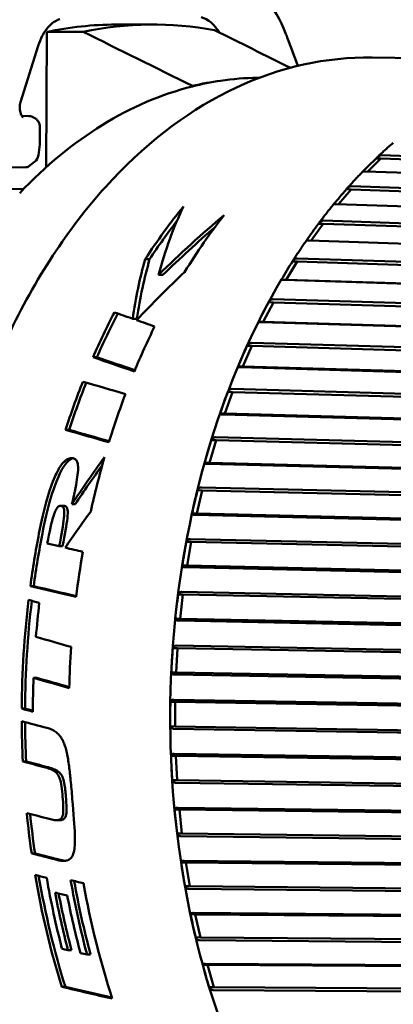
# Model space of a CAD drawing. Header units: millimetres. Extents: x 0 to 4878, y -120 to 1682.
# Tile 217 of 256: x 1468 to 1476, y 1048 to 1069. Entities that reach past the tile are written whole.
import ezdxf

# ---------------------------------------------------------------- set-up
doc = ezdxf.new("R2010")
doc.units = ezdxf.units.MM
doc.header["$LTSCALE"] = 2
doc.layers.add('Sichtbar (ISO)', color=7, linetype='Continuous', lineweight=50)

msp = doc.modelspace()

# ---------------------------------------------------------------- linework, layer by layer
at = {"layer": 'Sichtbar (ISO)'}
for p, q in [((1468.8451, 1065.6063), (1468.8558, 1068.3754)), ((1469.6025, 1068.377), (1468.8558, 1068.3754)), ((1470.2712, 1068.5268), (1471.018, 1068.5283)), ((1473.7777, 1068.2649), (1473.7777, 1068.2649)), ((1468.3195, 1066.9373), (1468.6805, 1068.0906)), ((1475.5197, 1067.8508), (1479.186, 1067.7895)), ((1471.8374, 1067.2714), (1471.8374, 1067.2604)), ((1468.3453, 1066.6583), (1468.4882, 1066.6532)), ((1468.5832, 1066.6265), (1468.6121, 1066.6102)), ((1468.7131, 1066.1015), (1468.7144, 1066.4348)), ((1468.7115, 1066.0744), (1468.6857, 1065.8515)), ((1468.7131, 1066.1014), (1468.7131, 1066.1015)), ((1475.698, 1065.7849), (1475.4296, 1065.5191)), ((1475.698, 1065.7849), (1475.6003, 1065.7865)), ((1484.4516, 1065.4705), (1475.698, 1065.7849)), ((1475.7089, 1065.8496), (1484.3478, 1065.5393)), ((1468.4301, 1065.6073), (1467.2562, 1065.5929)), ((1468.6084, 1065.7155), (1468.4812, 1065.6184)), ((1484.4012, 1065.1969), (1475.377, 1065.521)), ((1468.3867, 1065.1656), (1465.3324, 1065.128)), ((1475.0893, 1065.1524), (1474.8306, 1064.848)), ((1475.0893, 1065.1524), (1474.9916, 1065.154)), ((1487.4644, 1064.7224), (1475.0893, 1065.1524)), ((1475.0966, 1065.218), (1486.3505, 1064.8268)), ((1487.3838, 1064.4118), (1474.7835, 1064.8496)), ((1474.5167, 1064.4472), (1474.2711, 1064.1063)), ((1474.5167, 1064.4472), (1474.419, 1064.4488)), ((1487.1979, 1064.0228), (1474.5167, 1064.4472)), ((1474.5204, 1064.5132), (1487.1329, 1064.091)), ((1486.8409, 1063.6856), (1474.2283, 1064.1077)), ((1470.9633, 1063.7217), (1470.8703, 1063.7206)), ((1473.9843, 1063.7402), (1486.6082, 1063.3352)), ((1473.9842, 1063.6742), (1473.7574, 1063.3036)), ((1473.9842, 1063.6742), (1473.8865, 1063.6758)), ((1486.6768, 1063.2671), (1473.9842, 1063.6742)), ((1471.2357, 1063.4015), (1471.1454, 1063.4004)), ((1473.7574, 1063.3036), (1473.6597, 1063.3053)), ((1486.3391, 1062.8954), (1473.7151, 1063.3003)), ((1486.4501, 1062.8965), (1473.7574, 1063.3036)), ((1473.4954, 1062.8387), (1473.2895, 1062.4416)), ((1473.4954, 1062.8387), (1473.3976, 1062.8403)), ((1473.4918, 1062.9042), (1486.1262, 1062.5177)), ((1486.1985, 1062.4502), (1473.4954, 1062.8387)), ((1470.7001, 1062.5039), (1470.6163, 1062.5029)), ((1473.2895, 1062.4416), (1473.1917, 1062.4433)), ((1485.8818, 1062.0465), (1473.2474, 1062.4329)), ((1485.9926, 1062.0532), (1473.2895, 1062.4416)), ((1473.0536, 1061.9463), (1472.87, 1061.5255)), ((1473.0536, 1061.9463), (1472.9558, 1061.9479)), ((1473.0464, 1062.0108), (1485.6902, 1061.6441)), ((1485.7662, 1061.5777), (1473.0536, 1061.9463)), ((1469.8831, 1061.7168), (1469.8035, 1061.7158)), ((1472.87, 1061.5255), (1472.7722, 1061.5272)), ((1485.4723, 1061.1448), (1472.8284, 1061.5114)), ((1485.5825, 1061.1569), (1472.87, 1061.5255)), ((1472.6618, 1061.0032), (1472.5017, 1060.5615)), ((1472.6618, 1061.0032), (1472.5641, 1061.0048)), ((1472.6511, 1061.0663), (1485.3032, 1060.7205)), ((1485.3827, 1060.6555), (1472.6618, 1061.0032)), ((1472.5017, 1060.5615), (1472.404, 1060.5632)), ((1485.1132, 1060.1964), (1472.4611, 1060.5421)), ((1485.2227, 1060.2139), (1472.5017, 1060.5615)), ((1469.3162, 1060.23), (1469.2423, 1060.2291)), ((1472.3227, 1060.0158), (1472.1873, 1059.5563)), ((1472.3227, 1060.0158), (1472.225, 1060.0174)), ((1472.3086, 1060.0771), (1484.9678, 1059.753)), ((1485.0509, 1059.69), (1472.3227, 1060.0158)), ((1472.1873, 1059.5563), (1472.0896, 1059.5579)), ((1484.8071, 1059.2077), (1472.1478, 1059.5317)), ((1484.9154, 1059.2305), (1472.1873, 1059.5563)), ((1472.0387, 1058.9908), (1471.9289, 1058.5166)), ((1472.0387, 1058.9908), (1471.941, 1058.9924)), ((1472.0213, 1059.0499), (1484.6864, 1058.7483)), ((1484.7728, 1058.6877), (1472.0387, 1058.9908)), ((1469.3701, 1058.7051), (1469.4404, 1058.706)), ((1469.2016, 1058.6742), (1469.1314, 1058.6733)), ((1471.9289, 1058.5166), (1471.8311, 1058.5182)), ((1484.556, 1058.1856), (1471.8908, 1058.487)), ((1484.6629, 1058.2135), (1471.9289, 1058.5166)), ((1471.8117, 1057.9352), (1471.714, 1057.9369)), ((1471.8117, 1057.9352), (1471.7282, 1057.4496)), ((1471.791, 1057.9917), (1484.4609, 1057.7133)), ((1484.5505, 1057.6554), (1471.8117, 1057.9352)), ((1469.1822, 1057.8473), (1469.1133, 1057.8465)), ((1471.7282, 1057.4496), (1471.6304, 1057.4512)), ((1484.3617, 1057.137), (1471.6918, 1057.4152)), ((1484.4669, 1057.1698), (1471.7282, 1057.4496)), ((1468.5889, 1057.0296), (1468.5211, 1057.0287)), ((1471.6195, 1056.9098), (1484.2927, 1056.6551)), ((1471.6432, 1056.8563), (1471.5455, 1056.858)), ((1471.6432, 1056.8563), (1471.5865, 1056.3625)), ((1484.3854, 1056.6003), (1471.6432, 1056.8563)), ((1471.5865, 1056.3625), (1471.4888, 1056.3642)), ((1484.2254, 1056.0691), (1471.5522, 1056.3237)), ((1484.3287, 1056.1065), (1471.5865, 1056.3625)), ((1471.5344, 1055.7615), (1471.4367, 1055.7631)), ((1471.5344, 1055.7615), (1471.505, 1055.2629)), ((1471.5078, 1055.8115), (1484.1831, 1055.5808)), ((1484.2787, 1055.5295), (1471.5344, 1055.7615)), ((1471.505, 1055.2629), (1471.4073, 1055.2645)), ((1484.2492, 1055.031), (1471.505, 1055.2629)), ((1468.652, 1055.1521), (1468.5854, 1055.1513)), ((1484.1482, 1054.9891), (1471.4729, 1055.2197)), ((1471.486, 1054.6581), (1471.3883, 1054.6598)), ((1471.4567, 1054.7045), (1484.1327, 1054.4978)), ((1471.486, 1054.6581), (1471.4841, 1054.1582)), ((1484.231, 1054.4504), (1471.486, 1054.6581)), ((1468.4113, 1054.5238), (1468.3448, 1054.523)), ((1471.4841, 1054.1582), (1471.3863, 1054.1598)), ((1484.1304, 1053.9045), (1471.4544, 1054.111)), ((1484.2291, 1053.9505), (1471.4841, 1054.1582)), ((1468.4336, 1053.4402), (1468.3669, 1053.4394)), ((1471.4984, 1053.5538), (1471.4006, 1053.5554)), ((1471.4666, 1053.5961), (1484.1421, 1053.4135)), ((1471.4984, 1053.5538), (1471.5239, 1053.0559)), ((1484.2428, 1053.3703), (1471.4984, 1053.5538)), ((1471.5239, 1053.0559), (1471.4262, 1053.0575)), ((1484.2683, 1052.8724), (1471.5239, 1053.0559)), ((1484.1724, 1052.8227), (1471.4969, 1053.0051)), ((1471.5714, 1052.4561), (1471.4736, 1052.4577)), ((1471.5373, 1052.494), (1484.2109, 1052.3354)), ((1471.5714, 1052.4561), (1471.6242, 1051.9636)), ((1484.3139, 1052.2966), (1471.5714, 1052.4561)), ((1469.1282, 1052.2396), (1469.0607, 1052.2387)), ((1471.6242, 1051.9636), (1471.5265, 1051.9653)), ((1484.2737, 1051.751), (1471.6001, 1051.9095)), ((1484.3668, 1051.8042), (1471.6242, 1051.9636)), ((1468.6164, 1051.5588), (1468.5482, 1051.558)), ((1471.7046, 1051.3724), (1471.6068, 1051.3741)), ((1471.6685, 1051.4058), (1484.3389, 1051.2707)), ((1471.7046, 1051.3724), (1471.7844, 1050.8888)), ((1484.4439, 1051.2367), (1471.7046, 1051.3724)), ((1471.7844, 1050.8888), (1471.6866, 1050.8904)), ((1484.4336, 1050.6968), (1471.7632, 1050.8317)), ((1484.5237, 1050.753), (1471.7844, 1050.8888)), ((1471.897, 1050.3103), (1471.7993, 1050.3119)), ((1471.8592, 1050.3388), (1484.5252, 1050.2268)), ((1471.897, 1050.3103), (1472.0032, 1049.8387)), ((1484.6318, 1050.1977), (1471.897, 1050.3103)), ((1472.0032, 1049.8387), (1471.9055, 1049.8404)), ((1484.738, 1049.7262), (1472.0032, 1049.8387)), ((1484.6512, 1049.6672), (1471.9853, 1049.7791)), ((1469.3628, 1049.5797), (1469.2912, 1049.5788)), ((1469.753, 1049.4877), (1469.6811, 1049.4868)), ((1472.1474, 1049.2768), (1472.0497, 1049.2785)), ((1472.1082, 1049.3003), (1484.7683, 1049.2108)), ((1472.1474, 1049.2768), (1472.2793, 1048.8206)), ((1484.8765, 1049.1868), (1472.1474, 1049.2768)), ((1469.2374, 1048.8269), (1469.1637, 1048.826)), ((1472.2793, 1048.8206), (1472.1816, 1048.8223)), ((1485.0083, 1048.7306), (1472.2793, 1048.8206)), ((1484.9248, 1048.6694), (1472.2647, 1048.7588))]:
    msp.add_line(p, q, dxfattribs=at)
msp.add_arc((1468.487, 1065.8744), 0.2, 307.36966, 353.40104, dxfattribs=at)
for centre, major_axis, ratio, start_param, end_param in [((1470.8887, 1053.2502), (0.2558, 15.2771), 0.6653497, 6.1698488, 6.4351789), ((1471.8876, 1067.694), (0.0167, 0.9998), 0.6653497, 5.455951, 6.1104356), ((1470.1421, 1053.2627), (0.2555, 15.2632), 0.6653497, 0.0124454, 0.1521157), ((-381.9396, -5808.6181), (-112.0206, 7332.1766), 0.7458892, 5.9169681, 5.9174023), ((-399.9208, -5808.8394), (-68.4028, 7332.7132), 0.7468923, 5.9215409, 5.9218423), ((1473.1333, 1054.6389), (0.2143, 12.7982), 0.6653497, 0.1095584, 0.1778894), ((1473.1278, 1053.2127), (0.2381, 14.2192), 0.6653497, 0.1005205, 0.1619295), ((1473.1333, 1054.6389), (0.2143, 12.7982), 0.6653497, 0.1778894, 0.6281677), ((1468.4846, 1066.5532), (0.0036, 0.0999), 0.6754388, 6.2829721, 6.2831853), ((1468.5128, 1066.0974), (0.1987, -0.023), 0.9320904, 0, 0.0001145), ((1475.5151, 1065.6472), (-0.5311, -0.5229), 0.0542623, 4.4981273, 5.0190144), ((1468.2077, 1065.6611), (-0.2749, 0.0408), 0.0879176, 3.0562969, 3.0563414), ((1474.9143, 1064.9979), (-0.501, -0.5862), 0.0566624, 4.4916446, 5.0219989), ((1477.1618, 1054.5715), (0.2218, 13.2481), 0.6653497, 0.6994292, 0.8196824), ((1480.6621, 1054.5129), (6.7275, -12.7679), 0.5663715, 3.539824, 3.6921858), ((1474.0368, 1054.6238), (-7.9813, -12.4702), 0.5266363, 4.1742551, 4.3074021), ((1478.1247, 1054.5554), (-0.2218, -13.2481), 0.6653497, 3.8602367, 3.9864225), ((1477.1618, 1054.5715), (-0.2201, -13.1482), 0.6653497, 3.8670685, 3.953868), ((1474.0368, 1054.6238), (-7.921, -12.3761), 0.5266363, 4.1938255, 4.3004596), ((1474.3505, 1064.2771), (-0.4674, -0.6456), 0.0582706, 4.4855711, 5.0201941), ((1480.5318, 1054.5151), (7.1299, -12.7302), 0.5545011, 3.6489644, 3.7687165), ((1480.5318, 1054.5151), (7.0761, -12.6341), 0.5545011, 3.6415573, 3.7629144), ((1473.8277, 1063.4896), (-0.4307, -0.7005), 0.0592828, 4.4799499, 5.0150044), ((1474.1886, 1054.6213), (-8.481, -12.4207), 0.5098286, 4.3103399, 4.4074085), ((1473.3493, 1062.6409), (-0.391, -0.7506), 0.0598638, 4.4747784, 5.009833), ((1477.1618, 1054.5715), (0.2218, 13.2481), 0.6653497, 0.9276193, 1.0124075), ((1477.1618, 1054.5715), (-0.2201, -13.1482), 0.6653497, 4.0657739, 4.1490346), ((1594.3617, 1058.3609), (-158.5247, 25.6321), 0.151405, 0.696221, 0.7000107), ((1478.1247, 1054.5554), (-0.2218, -13.2481), 0.6653497, 4.0949917, 4.1783151), ((1598.1381, 1058.2346), (-163.3639, 26.4148), 0.1514039, 0.7007925, 0.7044081), ((1472.9186, 1061.7366), (-0.3486, -0.7956), 0.0601465, 4.4700263, 5.0050809), ((1502.7775, 1054.1426), (47.6711, -13.811), 0.0522978, 3.9638114, 3.9881263), ((1502.7775, 1054.1426), (47.3113, -13.7068), 0.0522978, 3.9588459, 3.9814578), ((1477.1618, 1054.5715), (0.2218, 13.2481), 0.6653497, 1.0566502, 1.1407361), ((1477.1618, 1054.5715), (-0.2201, -13.1482), 0.6653497, 4.1956, 4.2786578), ((1669.3613, 1057.9397), (-267.5892, 37.659), 0.1339625, 0.7470034, 0.7518825), ((1478.1247, 1054.5554), (-0.2218, -13.2481), 0.6653497, 4.2188051, 4.3020113), ((1472.5386, 1060.7831), (-0.3039, -0.8351), 0.0602345, 4.4656473, 5.0007018), ((1691.8487, 1057.6467), (-303.4646, 42.7113), 0.1339536, 0.7663082, 0.7706028), ((1689.3333, 1057.6328), (-299.7099, 42.1826), 0.1339543, 0.7654988, 0.7695194), ((1472.2119, 1059.7867), (-0.2571, -0.8689), 0.0602064, 4.4615871, 4.9966417), ((1476.1827, 1054.3642), (-8.5737, -12.7434), 0.5258257, 4.6488106, 4.7254933), ((1476.1839, 1054.3606), (-8.5107, -12.653), 0.5260178, 4.6587942, 4.722751), ((1478.1247, 1054.5554), (-0.2218, -13.2481), 0.6653497, 4.3269432, 4.4166436), ((1471.9407, 1058.7544), (-0.2086, -0.897), 0.0601324, 4.4578427, 4.9927953), ((1476.0584, 1054.59), (-9.3775, -12.346), 0.478875, 4.7544293, 4.8130106), ((1477.1618, 1054.5715), (0.2218, 13.2481), 0.6653497, 1.3119865, 1.395387), ((1477.1618, 1054.5715), (-0.2201, -13.1482), 0.6653497, 4.4514071, 4.5354795), ((1471.7268, 1057.6931), (-0.1586, -0.9185), 0.0600195, 4.4541958, 4.9892503), ((1478.1247, 1054.5554), (-0.2218, -13.2481), 0.6653497, 4.481414, 4.5526489), ((1823.343, 1058.5785), (512.0543, -62.5566), 0.1181843, 3.9613703, 3.9639031), ((1820.5409, 1058.5456), (-507.784, 62.0348), 0.1181844, 0.8195344, 0.8219097), ((1477.1618, 1054.5715), (0.2218, 13.2481), 0.6653497, 1.4168823, 1.5855966), ((1477.1618, 1054.5715), (-0.2201, -13.1482), 0.6653497, 4.5586737, 4.7271548), ((1477.3879, 1054.5677), (-0.2218, -13.2481), 0.6653497, 4.5630702, 4.6158357), ((1471.5717, 1056.6102), (-0.1075, -0.934), 0.0599322, 4.4507514, 4.9858059), ((1704.0211, 1057.2082), (-341.3065, 51.9048), 0.1433997, 0.8318081, 0.8347233), ((1478.1247, 1054.5554), (-0.2218, -13.2481), 0.6653497, 4.6306737, 4.694233), ((1471.4766, 1055.5129), (-0.0558, -0.943), 0.0598775, 4.4474013, 4.9824558), ((1477.3879, 1054.5677), (-0.2218, -13.2481), 0.6653497, 4.6794674, 4.7317176), ((1704.1738, 1057.2845), (346.1543, -52.6427), 0.1433978, 3.9858492, 3.988723), ((1702.4715, 1057.2636), (-343.5265, 52.243), 0.1433979, 0.8441791, 0.8468134), ((1471.4419, 1054.4089), (-0.0036, -0.9456), 0.0598655, 4.4440918, 4.9791463), ((1477.1618, 1054.5715), (0.2218, 13.2481), 0.6653497, 1.6050689, 1.6674851), ((1730.9523, 1057.7175), (-391.8303, 56.0701), 0.1358828, 0.8559207, 0.8576886), ((1477.1618, 1054.5715), (-0.2201, -13.1482), 0.6653497, 4.7481842, 4.8096672), ((1471.468, 1053.3056), (-0.0485, 0.9417), 0.0598982, 1.2991772, 1.8342318), ((1471.5547, 1052.2106), (-0.1004, 0.9314), 0.0599699, 1.2957898, 1.8308443), ((1477.1618, 1054.5715), (0.2218, 13.2481), 0.6653497, 1.747758, 1.8113978), ((1468.8761, 1054.9088), (55.7353, -14.5189), 0.0442955, 4.7162064, 4.7244942), ((1477.1618, 1054.5715), (-0.2201, -13.1482), 0.6653497, 4.8920157, 4.9547015), ((1701.8283, 1057.5122), (363.8068, -52.061), 0.1358796, 4.0359022, 4.0378081), ((1699.774, 1057.4844), (-360.6385, 51.6077), 0.1358795, 0.8946379, 0.8965606), ((1471.7013, 1051.1313), (-0.1515, 0.9147), 0.0600666, 1.2922827, 1.8273372), ((1477.1618, 1054.5715), (0.2218, 13.2481), 0.6653497, 1.8457293, 2.0304838), ((1477.1618, 1054.5715), (-0.2201, -13.1482), 0.6653497, 4.9907427, 5.1756629), ((1477.3897, 1054.5677), (-0.2218, -13.2481), 0.6653497, 4.991491, 5.107229), ((1477.8732, 1054.5596), (0.2218, 13.2481), 0.6653497, 1.8531257, 1.9748454), ((1477.8732, 1054.5596), (-0.2201, -13.1482), 0.6653497, 4.9982053, 5.119519), ((1478.1247, 1054.5554), (-0.2218, -13.2481), 0.6653497, 4.9993271, 5.1909886), ((1477.5059, 1054.5657), (0.2218, 13.2481), 0.6653497, 1.873655, 1.967846), ((1477.5059, 1054.5657), (-0.2201, -13.1482), 0.6653497, 5.0189207, 5.1124577), ((1477.7456, 1054.5617), (-0.2218, -13.2481), 0.6653497, 5.0196663, 5.1140038), ((1471.907, 1050.0752), (-0.2017, 0.8919), 0.0601704, 1.2886221, 1.823629), ((1456.6542, 1054.9148), (57.1689, -14.0293), 0.0378896, 4.9423547, 4.9445643), ((1472.1702, 1049.0495), (-0.2505, 0.8627), 0.0602299, 1.2846872, 1.8197417), ((1667.9895, 1056.4211), (-326.3266, 43.9824), 0.1288319, 0.9331165, 0.9371074), ((1665.3559, 1056.3703), (-322.1986, 43.4262), 0.128831, 0.9338678, 0.9375954)]:
    msp.add_ellipse(centre, major_axis=major_axis, ratio=ratio, start_param=start_param, end_param=end_param, dxfattribs=at)
for points, knots in [([(1472.6628, 1069.6367), (1472.9157, 1069.4936), (1473.1456, 1069.3054), (1473.4998, 1068.8713), (1473.6398, 1068.6215), (1473.7564, 1068.323), (1473.7672, 1068.2941), (1473.7777, 1068.2649)], [0, 0, 0, 0, 0.09695096, 0.09695096, 0.18995469, 0.18995469, 0.19985502, 0.19985502, 0.19985502, 0.19985502]), ([(1469.1214, 1068.6366), (1469.0559, 1068.6166), (1468.9857, 1068.5747), (1468.8635, 1068.4541), (1468.8092, 1068.3799), (1468.7316, 1068.232), (1468.7033, 1068.1633), (1468.6805, 1068.0906)], [0, 0, 0, 0, 0.039433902, 0.039433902, 0.073479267, 0.073479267, 0.097796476, 0.097796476, 0.097796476, 0.097796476]), ([(1475.5197, 1067.8508), (1474.5794, 1067.8666), (1473.6358, 1067.6581), (1471.8326, 1066.8148), (1470.974, 1066.1764), (1469.425, 1064.5301), (1468.7367, 1063.5183), (1467.6044, 1061.2264), (1467.1614, 1059.9458), (1466.5658, 1057.2476), (1466.4133, 1055.8305), (1466.4138, 1053.0024), (1466.5667, 1051.592), (1467.1632, 1048.9189), (1467.6067, 1047.6568), (1468.742, 1045.4088), (1469.4335, 1044.423), (1470.9961, 1042.8327), (1471.8665, 1042.2268), (1473.527, 1041.5327), (1474.3002, 1041.3675), (1475.0761, 1041.3545)], [4.6930604, 4.6930604, 4.6930604, 4.6930604, 5.007138, 5.007138, 5.3244735, 5.3244735, 5.6454729, 5.6454729, 5.9673998, 5.9673998, 6.2892755, 6.2892755, 6.6110824, 6.6110824, 6.9329787, 6.9329787, 7.2548671, 7.2548671, 7.5754898, 7.5754898, 7.8346531, 7.8346531, 7.8346531, 7.8346531]), ([(1473.2098, 1067.438), (1473.1971, 1067.438), (1473.1845, 1067.4378), (1472.9185, 1067.4346), (1472.6656, 1067.4141), (1472.4152, 1067.376)], [-3.9591376, -3.9591376, -3.9591376, -3.9591376, -3.95345051, -3.95345051, -3.83922902, -3.83922902, -3.83922902, -3.83922902]), ([(1468.3195, 1066.9373), (1468.314, 1066.9198), (1468.3096, 1066.9003), (1468.304, 1066.8598), (1468.3027, 1066.8382), (1468.3035, 1066.7955), (1468.3058, 1066.7738), (1468.3134, 1066.7337), (1468.3188, 1066.7149), (1468.3311, 1066.6831), (1468.338, 1066.6696), (1468.3508, 1066.6497), (1468.3569, 1066.6425), (1468.3662, 1066.6333), (1468.3695, 1066.6312), (1468.3714, 1066.6302), (1468.3716, 1066.6301), (1468.3716, 1066.6301)], [0, 0, 0, 0, 0.006187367, 0.006187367, 0.012529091, 0.012529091, 0.019039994, 0.019039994, 0.025502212, 0.025502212, 0.031697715, 0.031697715, 0.037552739, 0.037552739, 0.043499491, 0.043499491, 0.045782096, 0.045782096, 0.045782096, 0.045782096]), ([(1468.4882, 1066.6532), (1468.5134, 1066.6523), (1468.539, 1066.6467), (1468.5693, 1066.6338), (1468.5759, 1066.6305), (1468.5824, 1066.6269)], [0, 0, 0, 0, 0.008404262, 0.008404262, 0.0108081, 0.0108081, 0.0108081, 0.0108081]), ([(1468.6121, 1066.6102), (1468.6292, 1066.6006), (1468.6451, 1066.5883), (1468.6729, 1066.5593), (1468.6848, 1066.5422), (1468.7032, 1066.5049), (1468.7096, 1066.4841), (1468.7138, 1066.4537), (1468.7144, 1066.4442), (1468.7144, 1066.4348)], [0.000001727, 0.000001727, 0.000001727, 0.000001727, 0.005941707, 0.005941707, 0.012059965, 0.012059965, 0.018442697, 0.018442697, 0.021272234, 0.021272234, 0.021272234, 0.021272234]), ([(1475.9513, 1066.1083), (1475.9291, 1066.0892), (1475.9069, 1066.0699), (1475.8628, 1066.0311), (1475.8407, 1066.0115), (1475.7968, 1065.9721), (1475.7749, 1065.9523), (1475.7312, 1065.9124), (1475.7094, 1065.8923), (1475.6659, 1065.8518), (1475.6442, 1065.8315), (1475.6226, 1065.811)], [5.228659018, 5.228659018, 5.228659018, 5.228659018, 5.237145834, 5.237145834, 5.24563265, 5.24563265, 5.254119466, 5.254119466, 5.262606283, 5.262606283, 5.271093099, 5.271093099, 5.271093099, 5.271093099]), ([(1475.7089, 1065.8496), (1475.708, 1065.8496), (1475.7072, 1065.8497), (1475.7063, 1065.8497), (1475.6898, 1065.85), (1475.6697, 1065.8439), (1475.6352, 1065.8238), (1475.6154, 1065.8053), (1475.6003, 1065.7865)], [0.143052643, 0.143052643, 0.143052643, 0.143052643, 0.143393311, 0.143393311, 0.143393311, 0.150034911, 0.150034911, 0.157564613, 0.157564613, 0.157564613, 0.157564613]), ([(1468.4812, 1065.6184), (1468.4792, 1065.6168), (1468.477, 1065.6154), (1468.4726, 1065.613), (1468.4703, 1065.612), (1468.4663, 1065.6105), (1468.4645, 1065.6099), (1468.4617, 1065.6093), (1468.4608, 1065.6091), (1468.4585, 1065.6086), (1468.4574, 1065.6085), (1468.4554, 1065.6082), (1468.4545, 1065.6081), (1468.452, 1065.6079), (1468.4505, 1065.6078), (1468.4444, 1065.6076), (1468.4384, 1065.6074), (1468.4301, 1065.6073)], [0, 0, 0, 0, 0.0007814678, 0.0007814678, 0.0015341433, 0.0015341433, 0.0021339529, 0.0021339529, 0.0025058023, 0.0025058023, 0.0030582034, 0.0030582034, 0.0036819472, 0.0036819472, 0.005007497, 0.005007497, 0.0086862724, 0.0086862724, 0.0086862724, 0.0086862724]), ([(1475.3222, 1065.5136), (1475.3007, 1065.4914), (1475.2793, 1065.4691), (1475.2367, 1065.4242), (1475.2154, 1065.4016), (1475.173, 1065.3562), (1475.1518, 1065.3333), (1475.1097, 1065.2874), (1475.0887, 1065.2643), (1475.0468, 1065.2178), (1475.0259, 1065.1944), (1475.0051, 1065.1709)], [5.310911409, 5.310911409, 5.310911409, 5.310911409, 5.319565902, 5.319565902, 5.328220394, 5.328220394, 5.336874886, 5.336874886, 5.345529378, 5.345529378, 5.35418387, 5.35418387, 5.35418387, 5.35418387]), ([(1475.3224, 1065.5136), (1475.3245, 1065.5156), (1475.3286, 1065.5175), (1475.3429, 1065.5204), (1475.3579, 1065.5213), (1475.3744, 1065.5211), (1475.3753, 1065.521), (1475.3762, 1065.521), (1475.377, 1065.521)], [0.132026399, 0.132026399, 0.132026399, 0.132026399, 0.13675171, 0.13675171, 0.143393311, 0.143393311, 0.143393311, 0.143733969, 0.143733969, 0.143733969, 0.143733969]), ([(1475.0966, 1065.218), (1475.0957, 1065.218), (1475.0949, 1065.218), (1475.094, 1065.218), (1475.0775, 1065.2183), (1475.0577, 1065.2122), (1475.0244, 1065.1918), (1475.0056, 1065.1731), (1474.9916, 1065.154)], [0.143052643, 0.143052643, 0.143052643, 0.143052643, 0.143393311, 0.143393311, 0.143393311, 0.150034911, 0.150034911, 0.157564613, 0.157564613, 0.157564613, 0.157564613]), ([(1474.7282, 1064.8451), (1474.7076, 1064.82), (1474.6872, 1064.7947), (1474.6464, 1064.7439), (1474.6261, 1064.7184), (1474.5856, 1064.6671), (1474.5654, 1064.6413), (1474.5252, 1064.5895), (1474.5052, 1064.5634), (1474.4654, 1064.5111), (1474.4455, 1064.4848), (1474.4257, 1064.4583)], [5.393181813, 5.393181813, 5.393181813, 5.393181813, 5.401995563, 5.401995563, 5.410809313, 5.410809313, 5.419623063, 5.419623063, 5.428436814, 5.428436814, 5.437250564, 5.437250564, 5.437250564, 5.437250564]), ([(1474.7283, 1064.8451), (1474.7297, 1064.8466), (1474.734, 1064.8479), (1474.7495, 1064.8496), (1474.7644, 1064.85), (1474.781, 1064.8497), (1474.7818, 1064.8497), (1474.7827, 1064.8497), (1474.7835, 1064.8497)], [0.130981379, 0.130981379, 0.130981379, 0.130981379, 0.13675171, 0.13675171, 0.143393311, 0.143393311, 0.143393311, 0.143733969, 0.143733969, 0.143733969, 0.143733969]), ([(1474.5204, 1064.5132), (1474.5195, 1064.5132), (1474.5187, 1064.5133), (1474.5178, 1064.5133), (1474.5013, 1064.5136), (1474.4819, 1064.5074), (1474.4497, 1064.4869), (1474.432, 1064.468), (1474.419, 1064.4488)], [0.143052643, 0.143052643, 0.143052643, 0.143052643, 0.143393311, 0.143393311, 0.143393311, 0.150034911, 0.150034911, 0.157564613, 0.157564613, 0.157564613, 0.157564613]), ([(1474.1728, 1064.1074), (1474.1534, 1064.0794), (1474.1341, 1064.0513), (1474.0956, 1063.9949), (1474.0765, 1063.9665), (1474.0383, 1063.9096), (1474.0194, 1063.881), (1473.9816, 1063.8235), (1473.9627, 1063.7947), (1473.9253, 1063.7368), (1473.9067, 1063.7077), (1473.8881, 1063.6785)], [5.475479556, 5.475479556, 5.475479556, 5.475479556, 5.484440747, 5.484440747, 5.493401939, 5.493401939, 5.50236313, 5.50236313, 5.511324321, 5.511324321, 5.520285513, 5.520285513, 5.520285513, 5.520285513]), ([(1474.1729, 1064.1074), (1474.1734, 1064.1077), (1474.1777, 1064.108), (1474.1943, 1064.1082), (1474.2092, 1064.1081), (1474.2257, 1064.1078), (1474.2266, 1064.1078), (1474.2274, 1064.1078), (1474.2283, 1064.1077)], [0.130036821, 0.130036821, 0.130036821, 0.130036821, 0.13675171, 0.13675171, 0.143393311, 0.143393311, 0.143393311, 0.143733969, 0.143733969, 0.143733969, 0.143733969]), ([(1473.9842, 1063.7402), (1473.9834, 1063.7402), (1473.9825, 1063.7402), (1473.9817, 1063.7403), (1473.9651, 1063.7405), (1473.9461, 1063.7344), (1473.915, 1063.7139), (1473.8984, 1063.695), (1473.8865, 1063.6758)], [0.143052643, 0.143052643, 0.143052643, 0.143052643, 0.143393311, 0.143393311, 0.143393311, 0.150034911, 0.150034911, 0.157564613, 0.157564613, 0.157564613, 0.157564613]), ([(1473.6637, 1063.312), (1473.1149, 1062.3825), (1472.6521, 1061.3425), (1471.9313, 1059.1188), (1471.6734, 1057.9353), (1471.3808, 1055.5125), (1471.3463, 1054.2736), (1471.5031, 1051.8322), (1471.6944, 1050.63), (1472.2894, 1048.3517), (1472.693, 1047.2757), (1473.1885, 1046.3029)], [5.5571453, 5.5571453, 5.5571453, 5.5571453, 5.8331243, 5.8331243, 6.1091033, 6.1091033, 6.3850823, 6.3850823, 6.6610613, 6.6610613, 6.9370403, 6.9370403, 6.9370403, 6.9370403]), ([(1473.6597, 1063.3053), (1473.6592, 1063.3041), (1473.6635, 1063.3029), (1473.681, 1063.3013), (1473.696, 1063.3006), (1473.7125, 1063.3004), (1473.7133, 1063.3003), (1473.7142, 1063.3003), (1473.7151, 1063.3003)], [0.129222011, 0.129222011, 0.129222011, 0.129222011, 0.13675171, 0.13675171, 0.143393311, 0.143393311, 0.143393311, 0.143733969, 0.143733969, 0.143733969, 0.143733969]), ([(1473.4918, 1062.9042), (1473.4909, 1062.9042), (1473.4901, 1062.9042), (1473.4892, 1062.9042), (1473.4727, 1062.9045), (1473.454, 1062.8984), (1473.4241, 1062.878), (1473.4085, 1062.8593), (1473.3976, 1062.8403)], [0.143052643, 0.143052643, 0.143052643, 0.143052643, 0.143393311, 0.143393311, 0.143393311, 0.150034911, 0.150034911, 0.157564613, 0.157564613, 0.157564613, 0.157564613]), ([(1473.1917, 1062.4433), (1473.1913, 1062.4405), (1473.1957, 1062.4377), (1473.2133, 1062.4344), (1473.2283, 1062.4332), (1473.2448, 1062.4329), (1473.2457, 1062.4329), (1473.2465, 1062.4329), (1473.2474, 1062.4329)], [0.129222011, 0.129222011, 0.129222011, 0.129222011, 0.13675171, 0.13675171, 0.143393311, 0.143393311, 0.143393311, 0.143733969, 0.143733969, 0.143733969, 0.143733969]), ([(1473.0464, 1062.0108), (1473.0455, 1062.0109), (1473.0447, 1062.0109), (1473.0438, 1062.0109), (1473.0273, 1062.0112), (1473.0089, 1062.0052), (1472.9802, 1061.9851), (1472.9656, 1061.9667), (1472.9558, 1061.9479)], [0.143052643, 0.143052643, 0.143052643, 0.143052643, 0.143393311, 0.143393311, 0.143393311, 0.150034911, 0.150034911, 0.157564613, 0.157564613, 0.157564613, 0.157564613]), ([(1472.7722, 1061.5272), (1472.7719, 1061.5228), (1472.7765, 1061.5184), (1472.7943, 1061.5134), (1472.8093, 1061.5117), (1472.8259, 1061.5114), (1472.8267, 1061.5114), (1472.8276, 1061.5114), (1472.8284, 1061.5114)], [0.129222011, 0.129222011, 0.129222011, 0.129222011, 0.13675171, 0.13675171, 0.143393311, 0.143393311, 0.143393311, 0.143733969, 0.143733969, 0.143733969, 0.143733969]), ([(1472.6511, 1061.0663), (1472.6502, 1061.0664), (1472.6494, 1061.0664), (1472.6485, 1061.0664), (1472.632, 1061.0667), (1472.614, 1061.0608), (1472.5863, 1061.0412), (1472.5728, 1061.0232), (1472.5641, 1061.0048)], [0.143052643, 0.143052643, 0.143052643, 0.143052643, 0.143393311, 0.143393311, 0.143393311, 0.150034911, 0.150034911, 0.157564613, 0.157564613, 0.157564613, 0.157564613]), ([(1472.404, 1060.5632), (1472.404, 1060.5573), (1472.4088, 1060.5514), (1472.4269, 1060.5447), (1472.442, 1060.5425), (1472.4585, 1060.5422), (1472.4594, 1060.5422), (1472.4602, 1060.5422), (1472.4611, 1060.5421)], [0.129222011, 0.129222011, 0.129222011, 0.129222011, 0.13675171, 0.13675171, 0.143393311, 0.143393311, 0.143393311, 0.143733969, 0.143733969, 0.143733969, 0.143733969]), ([(1472.3086, 1060.0771), (1472.3077, 1060.0771), (1472.3069, 1060.0771), (1472.306, 1060.0772), (1472.2895, 1060.0774), (1472.2718, 1060.0717), (1472.2453, 1060.0527), (1472.2327, 1060.0352), (1472.225, 1060.0174)], [0.143052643, 0.143052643, 0.143052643, 0.143052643, 0.143393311, 0.143393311, 0.143393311, 0.150034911, 0.150034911, 0.157564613, 0.157564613, 0.157564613, 0.157564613]), ([(1469.3675, 1059.65), (1469.3521, 1059.6503), (1469.3361, 1059.6487), (1469.3063, 1059.6409), (1469.2929, 1059.6357), (1469.2624, 1059.6197), (1469.2392, 1059.6044), (1469.1801, 1059.5456), (1469.1531, 1059.5098), (1469.1006, 1059.4286), (1469.0644, 1059.3652), (1468.9163, 1059.026), (1468.7997, 1058.6333), (1468.6975, 1058.1047)], [0.000001, 0.000001, 0.000001, 0.000001, 0.006213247, 0.006213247, 0.011348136, 0.011348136, 0.017853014, 0.017853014, 0.024772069, 0.024772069, 0.033024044, 0.033024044, 0.054003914, 0.054003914, 0.054003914, 0.054003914]), ([(1469.3982, 1059.6468), (1469.3981, 1059.6467), (1469.3979, 1059.6467), (1469.3824, 1059.6432), (1469.367, 1059.6376), (1469.3346, 1059.6205), (1469.3114, 1059.6053), (1469.252, 1059.5463), (1469.225, 1059.5105), (1469.1724, 1059.4294), (1469.1361, 1059.366), (1468.9872, 1059.0269), (1468.8697, 1058.634), (1468.7667, 1058.1056)], [0.005438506, 0.005438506, 0.005438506, 0.005438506, 0.005483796, 0.005483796, 0.011388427, 0.011388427, 0.017839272, 0.017839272, 0.024674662, 0.024674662, 0.032822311, 0.032822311, 0.053581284, 0.053581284, 0.053581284, 0.053581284]), ([(1469.3675, 1059.65), (1469.388, 1059.6497), (1469.4075, 1059.6462), (1469.4417, 1059.6297), (1469.4554, 1059.6173), (1469.4755, 1059.5858), (1469.4846, 1059.5646), (1469.4979, 1059.4922), (1469.4987, 1059.4483), (1469.4856, 1059.1727), (1469.3898, 1058.7916), (1469.3701, 1058.7051)], [-0.046662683, -0.046662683, -0.046662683, -0.046662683, -0.041667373, -0.041667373, -0.036724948, -0.036724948, -0.032392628, -0.032392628, -0.027303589, -0.027303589, -0.000001, -0.000001, -0.000001, -0.000001]), ([(1472.0896, 1059.5579), (1472.0899, 1059.5505), (1472.0951, 1059.5431), (1472.1135, 1059.5348), (1472.1287, 1059.532), (1472.1453, 1059.5318), (1472.1461, 1059.5317), (1472.147, 1059.5317), (1472.1478, 1059.5317)], [0.129222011, 0.129222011, 0.129222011, 0.129222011, 0.13675171, 0.13675171, 0.143393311, 0.143393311, 0.143393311, 0.143733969, 0.143733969, 0.143733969, 0.143733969]), ([(1472.0212, 1059.0499), (1472.0204, 1059.0499), (1472.0195, 1059.0499), (1472.0187, 1059.0499), (1472.0021, 1059.0502), (1471.9848, 1059.0447), (1471.9593, 1059.0264), (1471.9478, 1059.0096), (1471.941, 1058.9924)], [0.143052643, 0.143052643, 0.143052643, 0.143052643, 0.143393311, 0.143393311, 0.143393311, 0.150034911, 0.150034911, 0.157564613, 0.157564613, 0.157564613, 0.157564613]), ([(1469.1524, 1058.6705), (1469.1455, 1058.6724), (1469.1382, 1058.6735), (1469.1245, 1058.6732), (1469.1182, 1058.6721), (1469.1037, 1058.6672), (1469.0961, 1058.6627), (1469.0808, 1058.6498), (1469.0736, 1058.6415), (1469.0571, 1058.618), (1469.0483, 1058.601), (1469.029, 1058.5591), (1469.0156, 1058.5266), (1468.9563, 1058.3449), (1468.9106, 1058.1373), (1468.8682, 1057.9048)], [0.000001, 0.000001, 0.000001, 0.000001, 0.00298318, 0.00298318, 0.005455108, 0.005455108, 0.008545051, 0.008545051, 0.011916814, 0.011916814, 0.017240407, 0.017240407, 0.024280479, 0.024280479, 0.043905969, 0.043905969, 0.043905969, 0.043905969]), ([(1469.1524, 1058.6705), (1469.1655, 1058.667), (1469.1772, 1058.6608), (1469.1948, 1058.6427), (1469.2007, 1058.6326), (1469.2115, 1058.6031), (1469.2142, 1058.5822), (1469.2164, 1058.5306), (1469.2154, 1058.4876), (1469.1935, 1058.2841), (1469.1551, 1058.0792), (1469.1133, 1057.8465)], [-0.17197263, -0.17197263, -0.17197263, -0.17197263, -0.15039818, -0.15039818, -0.13268255, -0.13268255, -0.10641692, -0.10641692, -0.07207955, -0.07207955, -0.000001, -0.000001, -0.000001, -0.000001]), ([(1469.2226, 1058.6714), (1469.2357, 1058.6679), (1469.2475, 1058.6617), (1469.2649, 1058.6435), (1469.2708, 1058.6334), (1469.2816, 1058.6039), (1469.2842, 1058.583), (1469.2858, 1058.5435), (1469.2868, 1058.5021), (1469.2631, 1058.285), (1469.2243, 1058.0804), (1469.1822, 1057.8473)], [-0.24950381, -0.24950381, -0.24950381, -0.24950381, -0.20481316, -0.20481316, -0.16815211, -0.16815211, -0.11378227, -0.11378227, -0.07221125, -0.07221125, -0.000001, -0.000001, -0.000001, -0.000001]), ([(1471.8311, 1058.5182), (1471.8319, 1058.5094), (1471.8375, 1058.5005), (1471.8564, 1058.4906), (1471.8717, 1058.4874), (1471.8883, 1058.4871), (1471.8891, 1058.4871), (1471.89, 1058.4871), (1471.8908, 1058.487)], [0.129222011, 0.129222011, 0.129222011, 0.129222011, 0.13675171, 0.13675171, 0.143393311, 0.143393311, 0.143393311, 0.143733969, 0.143733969, 0.143733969, 0.143733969]), ([(1471.791, 1057.9917), (1471.7901, 1057.9917), (1471.7893, 1057.9917), (1471.7884, 1057.9918), (1471.7719, 1057.992), (1471.7549, 1057.9868), (1471.7304, 1057.9693), (1471.7198, 1057.9532), (1471.714, 1057.9369)], [0.143052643, 0.143052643, 0.143052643, 0.143052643, 0.143393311, 0.143393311, 0.143393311, 0.150034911, 0.150034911, 0.157564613, 0.157564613, 0.157564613, 0.157564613]), ([(1471.6304, 1057.4512), (1471.6316, 1057.4409), (1471.6377, 1057.4307), (1471.6572, 1057.4193), (1471.6727, 1057.4156), (1471.6893, 1057.4153), (1471.6901, 1057.4153), (1471.691, 1057.4153), (1471.6918, 1057.4153)], [0.129222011, 0.129222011, 0.129222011, 0.129222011, 0.13675171, 0.13675171, 0.143393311, 0.143393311, 0.143393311, 0.143733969, 0.143733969, 0.143733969, 0.143733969]), ([(1471.6195, 1056.9098), (1471.6186, 1056.9098), (1471.6177, 1056.9098), (1471.6169, 1056.9098), (1471.6004, 1056.9101), (1471.5836, 1056.9052), (1471.5601, 1056.8887), (1471.5504, 1056.8735), (1471.5455, 1056.858)], [0.143052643, 0.143052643, 0.143052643, 0.143052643, 0.143393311, 0.143393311, 0.143393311, 0.150034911, 0.150034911, 0.157564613, 0.157564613, 0.157564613, 0.157564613]), ([(1471.4888, 1056.3642), (1471.4906, 1056.3526), (1471.4973, 1056.341), (1471.5174, 1056.3281), (1471.5331, 1056.324), (1471.5496, 1056.3237), (1471.5505, 1056.3237), (1471.5513, 1056.3237), (1471.5522, 1056.3237)], [0.129222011, 0.129222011, 0.129222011, 0.129222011, 0.13675171, 0.13675171, 0.143393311, 0.143393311, 0.143393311, 0.143733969, 0.143733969, 0.143733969, 0.143733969]), ([(1471.5078, 1055.8115), (1471.5069, 1055.8116), (1471.506, 1055.8116), (1471.5052, 1055.8116), (1471.4887, 1055.8119), (1471.4722, 1055.8073), (1471.4496, 1055.7918), (1471.4407, 1055.7776), (1471.4367, 1055.7631)], [0.143052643, 0.143052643, 0.143052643, 0.143052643, 0.143393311, 0.143393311, 0.143393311, 0.150034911, 0.150034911, 0.157564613, 0.157564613, 0.157564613, 0.157564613]), ([(1471.4073, 1055.2645), (1471.4097, 1055.2517), (1471.417, 1055.2389), (1471.4378, 1055.2246), (1471.4537, 1055.2201), (1471.4703, 1055.2198), (1471.4711, 1055.2198), (1471.472, 1055.2198), (1471.4728, 1055.2198)], [0.129222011, 0.129222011, 0.129222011, 0.129222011, 0.13675171, 0.13675171, 0.143393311, 0.143393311, 0.143393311, 0.143733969, 0.143733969, 0.143733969, 0.143733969]), ([(1471.4567, 1054.7044), (1471.4558, 1054.7045), (1471.4549, 1054.7045), (1471.4541, 1054.7045), (1471.4376, 1054.7048), (1471.4214, 1054.7006), (1471.3997, 1054.6863), (1471.3915, 1054.6732), (1471.3883, 1054.6598)], [0.143052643, 0.143052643, 0.143052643, 0.143052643, 0.143393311, 0.143393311, 0.143393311, 0.150034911, 0.150034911, 0.157564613, 0.157564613, 0.157564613, 0.157564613]), ([(1468.8594, 1054.1285), (1468.8925, 1054.1197), (1468.9232, 1054.1088), (1468.9514, 1054.0961), (1468.9796, 1054.0835), (1469.0053, 1054.069), (1469.0291, 1054.0526), (1469.0528, 1054.0363), (1469.0746, 1054.018), (1469.0945, 1053.9977), (1469.1107, 1053.9812), (1469.1257, 1053.9634), (1469.1394, 1053.9443), (1469.1426, 1053.9398), (1469.1458, 1053.9353), (1469.1488, 1053.9308), (1469.165, 1053.9065), (1469.1793, 1053.8805), (1469.1925, 1053.8521), (1469.2057, 1053.8237), (1469.2177, 1053.793), (1469.2289, 1053.7591), (1469.2401, 1053.7253), (1469.2504, 1053.6883), (1469.2598, 1053.6487), (1469.2643, 1053.63), (1469.2686, 1053.6107), (1469.2727, 1053.5909), (1469.2773, 1053.5686), (1469.2818, 1053.5457), (1469.286, 1053.5222), (1469.294, 1053.4776), (1469.3014, 1053.4308), (1469.3083, 1053.3815), (1469.3151, 1053.3323), (1469.3215, 1053.2806), (1469.3276, 1053.2265), (1469.3305, 1053.201), (1469.3333, 1053.1749), (1469.3361, 1053.1483), (1469.3392, 1053.1184), (1469.3423, 1053.0879), (1469.3454, 1053.0566), (1469.3512, 1052.9975), (1469.3569, 1052.9358), (1469.3626, 1052.8714), (1469.3684, 1052.8071), (1469.3742, 1052.74), (1469.3802, 1052.6704)], [0, 0, 0, 0, 0.0769231, 0.0769231, 0.0769231, 0.1538462, 0.1538462, 0.1538462, 0.2307692, 0.2307692, 0.2307692, 0.2931854, 0.2931854, 0.2931854, 0.3076923, 0.3076923, 0.3076923, 0.3846154, 0.3846154, 0.3846154, 0.4615385, 0.4615385, 0.4615385, 0.5384615, 0.5384615, 0.5384615, 0.5747212, 0.5747212, 0.5747212, 0.6153846, 0.6153846, 0.6153846, 0.6923077, 0.6923077, 0.6923077, 0.7692308, 0.7692308, 0.7692308, 0.8054908, 0.8054908, 0.8054908, 0.8461538, 0.8461538, 0.8461538, 0.9230769, 0.9230769, 0.9230769, 1, 1, 1, 1]), ([(1471.3863, 1054.1598), (1471.3895, 1054.1458), (1471.3975, 1054.1318), (1471.4191, 1054.1163), (1471.4353, 1054.1113), (1471.4518, 1054.1111), (1471.4526, 1054.1111), (1471.4535, 1054.1111), (1471.4544, 1054.111)], [0.129222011, 0.129222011, 0.129222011, 0.129222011, 0.13675171, 0.13675171, 0.143393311, 0.143393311, 0.143393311, 0.143733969, 0.143733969, 0.143733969, 0.143733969]), ([(1471.4665, 1053.5961), (1471.4657, 1053.5961), (1471.4648, 1053.5961), (1471.464, 1053.5961), (1471.4474, 1053.5964), (1471.4315, 1053.5926), (1471.4106, 1053.5796), (1471.4032, 1053.5677), (1471.4006, 1053.5554)], [0.143052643, 0.143052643, 0.143052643, 0.143052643, 0.143393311, 0.143393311, 0.143393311, 0.150034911, 0.150034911, 0.157564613, 0.157564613, 0.157564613, 0.157564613]), ([(1468.8038, 1053.3242), (1468.8422, 1053.3141), (1468.884, 1053.302), (1468.962, 1053.2712), (1468.999, 1053.2519), (1469.0523, 1053.2088), (1469.0721, 1053.188), (1469.1004, 1053.1447), (1469.1138, 1053.1195), (1469.1385, 1053.0436), (1469.1487, 1052.9975), (1469.1686, 1052.864), (1469.1756, 1052.7889), (1469.1815, 1052.7192)], [-0.16838325, -0.16838325, -0.16838325, -0.16838325, -0.12810349, -0.12810349, -0.08701624, -0.08701624, -0.05939471, -0.05939471, -0.03991658, -0.03991658, -0.02110458, -0.02110458, -0.000001, -0.000001, -0.000001, -0.000001]), ([(1469.2486, 1052.7201), (1469.246, 1052.7512), (1469.2433, 1052.7812), (1469.2404, 1052.8103), (1469.2374, 1052.8394), (1469.2343, 1052.8676), (1469.2308, 1052.8945), (1469.2281, 1052.9153), (1469.2252, 1052.9353), (1469.2221, 1052.9545), (1469.2212, 1052.9603), (1469.2202, 1052.966), (1469.2192, 1052.9716), (1469.215, 1052.996), (1469.2104, 1053.0189), (1469.2051, 1053.0403), (1469.1997, 1053.0617), (1469.1937, 1053.0816), (1469.1869, 1053.1001), (1469.18, 1053.1185), (1469.1722, 1053.1354), (1469.1633, 1053.1508), (1469.1544, 1053.1662), (1469.1444, 1053.1801), (1469.1331, 1053.193), (1469.1219, 1053.2059), (1469.1094, 1053.2177), (1469.0955, 1053.2287), (1469.0817, 1053.2396), (1469.0666, 1053.2497), (1469.05, 1053.2591), (1469.0334, 1053.2684), (1469.0154, 1053.277), (1468.9963, 1053.2848), (1468.9772, 1053.2926), (1468.9571, 1053.2997), (1468.9361, 1053.3063), (1468.9151, 1053.3129), (1468.8933, 1053.319), (1468.8706, 1053.325)], [0, 0, 0, 0, 0.0833333, 0.0833333, 0.0833333, 0.1666667, 0.1666667, 0.1666667, 0.2307092, 0.2307092, 0.2307092, 0.25, 0.25, 0.25, 0.3333333, 0.3333333, 0.3333333, 0.4166667, 0.4166667, 0.4166667, 0.5, 0.5, 0.5, 0.5833333, 0.5833333, 0.5833333, 0.6666667, 0.6666667, 0.6666667, 0.75, 0.75, 0.75, 0.8333333, 0.8333333, 0.8333333, 0.9166667, 0.9166667, 0.9166667, 1, 1, 1, 1]), ([(1471.4262, 1053.0575), (1471.4301, 1053.0424), (1471.4389, 1053.0274), (1471.4613, 1053.0107), (1471.4778, 1053.0054), (1471.4943, 1053.0051), (1471.4951, 1053.0051), (1471.496, 1053.0051), (1471.4969, 1053.0051)], [0.129222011, 0.129222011, 0.129222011, 0.129222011, 0.13675171, 0.13675171, 0.143393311, 0.143393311, 0.143393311, 0.143733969, 0.143733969, 0.143733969, 0.143733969]), ([(1468.9077, 1052.2644), (1468.9452, 1052.2547), (1468.9822, 1052.246), (1469.0507, 1052.2372), (1469.0778, 1052.2379), (1469.1166, 1052.2473), (1469.1319, 1052.2541), (1469.1571, 1052.2749), (1469.1668, 1052.2876), (1469.1795, 1052.3147), (1469.1852, 1052.3311), (1469.195, 1052.3897), (1469.1962, 1052.4294), (1469.1948, 1052.5602), (1469.186, 1052.6661), (1469.1815, 1052.7192)], [0.000001, 0.000001, 0.000001, 0.000001, 0.014934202, 0.014934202, 0.030168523, 0.030168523, 0.041013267, 0.041013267, 0.050656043, 0.050656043, 0.057727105, 0.057727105, 0.067397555, 0.067397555, 0.088325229, 0.088325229, 0.088325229, 0.088325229]), ([(1469.0808, 1051.4216), (1469.1127, 1051.4135), (1469.1451, 1051.4075), (1469.2039, 1051.4034), (1469.2313, 1051.4044), (1469.2862, 1051.4159), (1469.3133, 1051.4275), (1469.3542, 1051.462), (1469.3729, 1051.4843), (1469.4057, 1051.5583), (1469.4157, 1051.6031), (1469.4342, 1051.7366), (1469.4347, 1051.8439), (1469.4272, 1052.1232), (1469.4063, 1052.3674), (1469.3802, 1052.6704)], [-0.27167906, -0.27167906, -0.27167906, -0.27167906, -0.24116259, -0.24116259, -0.21466936, -0.21466936, -0.18495176, -0.18495176, -0.16232633, -0.16232633, -0.13850856, -0.13850856, -0.09183612, -0.09183612, -0.000001, -0.000001, -0.000001, -0.000001]), ([(1469.1282, 1052.2396), (1469.143, 1052.2397), (1469.1562, 1052.2413), (1469.1842, 1052.2482), (1469.1995, 1052.255), (1469.2247, 1052.2758), (1469.2343, 1052.2885), (1469.247, 1052.3158), (1469.2526, 1052.3322), (1469.2624, 1052.3907), (1469.2636, 1052.4304), (1469.262, 1052.5612), (1469.2531, 1052.6667), (1469.2486, 1052.7201)], [0.022160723, 0.022160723, 0.022160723, 0.022160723, 0.030170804, 0.030170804, 0.040990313, 0.040990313, 0.050614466, 0.050614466, 0.05773862, 0.05773862, 0.067551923, 0.067551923, 0.088733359, 0.088733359, 0.088733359, 0.088733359]), ([(1471.5373, 1052.494), (1471.5365, 1052.494), (1471.5356, 1052.494), (1471.5347, 1052.4941), (1471.5182, 1052.4943), (1471.5025, 1052.4909), (1471.4823, 1052.4794), (1471.4755, 1052.4686), (1471.4736, 1052.4577)], [0.143052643, 0.143052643, 0.143052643, 0.143052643, 0.143393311, 0.143393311, 0.143393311, 0.150034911, 0.150034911, 0.157564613, 0.157564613, 0.157564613, 0.157564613]), ([(1471.5265, 1051.9653), (1471.5313, 1051.9492), (1471.5409, 1051.9332), (1471.5643, 1051.9154), (1471.581, 1051.9098), (1471.5975, 1051.9095), (1471.5983, 1051.9095), (1471.5992, 1051.9095), (1471.6001, 1051.9095)], [0.129222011, 0.129222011, 0.129222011, 0.129222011, 0.13675171, 0.13675171, 0.143393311, 0.143393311, 0.143393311, 0.143733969, 0.143733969, 0.143733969, 0.143733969]), ([(1471.6685, 1051.4058), (1471.6676, 1051.4058), (1471.6668, 1051.4058), (1471.6659, 1051.4058), (1471.6494, 1051.4061), (1471.6339, 1051.4031), (1471.6143, 1051.393), (1471.6081, 1051.3836), (1471.6068, 1051.3741)], [0.143052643, 0.143052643, 0.143052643, 0.143052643, 0.143393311, 0.143393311, 0.143393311, 0.150034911, 0.150034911, 0.157564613, 0.157564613, 0.157564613, 0.157564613]), ([(1471.6866, 1050.8904), (1471.6923, 1050.8735), (1471.7028, 1050.8566), (1471.7271, 1050.8379), (1471.7441, 1050.832), (1471.7607, 1050.8317), (1471.7615, 1050.8317), (1471.7624, 1050.8317), (1471.7632, 1050.8317)], [0.129222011, 0.129222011, 0.129222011, 0.129222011, 0.13675171, 0.13675171, 0.143393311, 0.143393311, 0.143393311, 0.143733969, 0.143733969, 0.143733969, 0.143733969]), ([(1471.8592, 1050.3388), (1471.8584, 1050.3388), (1471.8575, 1050.3388), (1471.8566, 1050.3388), (1471.8401, 1050.3391), (1471.8248, 1050.3366), (1471.8058, 1050.328), (1471.8001, 1050.3201), (1471.7993, 1050.3119)], [0.143052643, 0.143052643, 0.143052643, 0.143052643, 0.143393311, 0.143393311, 0.143393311, 0.150034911, 0.150034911, 0.157564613, 0.157564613, 0.157564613, 0.157564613]), ([(1471.9055, 1049.8404), (1471.9121, 1049.8227), (1471.9235, 1049.8051), (1471.9489, 1049.7856), (1471.9662, 1049.7794), (1471.9827, 1049.7791), (1471.9836, 1049.7791), (1471.9844, 1049.7791), (1471.9853, 1049.7791)], [0.12922201, 0.12922201, 0.12922201, 0.12922201, 0.13675171, 0.13675171, 0.143393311, 0.143393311, 0.143393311, 0.143733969, 0.143733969, 0.143733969, 0.143733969]), ([(1472.1081, 1049.3003), (1472.1073, 1049.3003), (1472.1064, 1049.3004), (1472.1056, 1049.3004), (1472.089, 1049.3006), (1472.0738, 1049.2987), (1472.0553, 1049.2917), (1472.0501, 1049.2852), (1472.0497, 1049.2785)], [0.143052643, 0.143052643, 0.143052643, 0.143052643, 0.143393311, 0.143393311, 0.143393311, 0.150034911, 0.150034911, 0.157564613, 0.157564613, 0.157564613, 0.157564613]), ([(1472.1816, 1048.8223), (1472.1892, 1048.8039), (1472.2016, 1048.7857), (1472.2279, 1048.7655), (1472.2456, 1048.7591), (1472.2621, 1048.7589), (1472.263, 1048.7589), (1472.2638, 1048.7589), (1472.2647, 1048.7589)], [0.129222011, 0.129222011, 0.129222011, 0.129222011, 0.13675171, 0.13675171, 0.143393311, 0.143393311, 0.143393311, 0.143733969, 0.143733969, 0.143733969, 0.143733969])]:
    msp.add_open_spline(points, degree=3, knots=knots, dxfattribs=at)
for points in [[(1473.7777, 1068.2649), (1473.847, 1068.0716), (1473.9231, 1067.8783), (1473.9975, 1067.6818)], [(1468.5832, 1066.6265), (1468.5829, 1066.6266), (1468.5826, 1066.6268), (1468.5824, 1066.6269)], [(1468.7131, 1066.1015), (1468.7131, 1066.0924), (1468.7125, 1066.0833), (1468.7115, 1066.0744)], [(1469.2226, 1058.6714), (1469.2159, 1058.6732), (1469.2089, 1058.6743), (1469.2016, 1058.6742)], [(1469.1133, 1057.8465), (1469.0316, 1057.8659), (1468.9499, 1057.8854), (1468.8682, 1057.9048)], [(1469.5949, 1057.7319), (1469.4746, 1057.7605), (1469.3543, 1057.7891), (1469.2342, 1057.8177)], [(1468.7044, 1056.6845), (1468.6313, 1056.7058), (1468.5583, 1056.7271), (1468.4853, 1056.7484)], [(1468.3448, 1054.523), (1468.4201, 1054.5017), (1468.4953, 1054.4805), (1468.5706, 1054.4592)], [(1468.5707, 1054.4788), (1468.5176, 1054.4938), (1468.4645, 1054.5088), (1468.4113, 1054.5238)], [(1468.3669, 1053.4394), (1468.5124, 1053.401), (1468.6581, 1053.3626), (1468.8038, 1053.3242)], [(1468.8706, 1053.325), (1468.7249, 1053.3634), (1468.5792, 1053.4018), (1468.4336, 1053.4402)], [(1469.1492, 1051.4225), (1469.1788, 1051.4149), (1469.209, 1051.4092), (1469.2383, 1051.4067)], [(1468.855, 1051.0598), (1468.776, 1051.0788), (1468.697, 1051.0978), (1468.618, 1051.1169)], [(1469.6076, 1050.9475), (1469.5203, 1050.9685), (1469.433, 1050.9895), (1469.3457, 1051.0105)], [(1469.2767, 1050.6953), (1469.1932, 1050.7153), (1469.1097, 1050.7353), (1469.0262, 1050.7553)], [(1469.6811, 1049.4868), (1469.6359, 1049.4975), (1469.5908, 1049.5081), (1469.5456, 1049.5188)]]:
    msp.add_open_spline(points, degree=3, dxfattribs=at)

doc.saveas('drawing.dxf')
